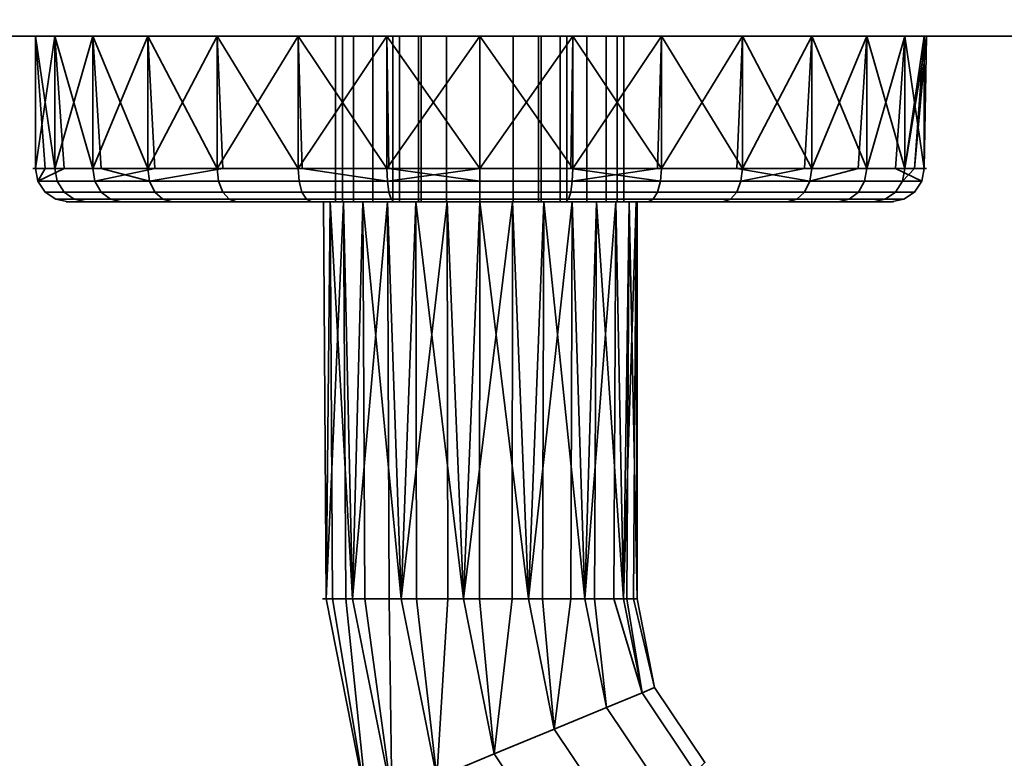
# Model space of a CAD drawing. Header units: millimetres. Extents: x -527 to 5177, y -116 to 161.
# Tile 45 of 256: x -294 to -234, y -93 to -48. Entities that reach past the tile are written whole.
import ezdxf

# ---------------------------------------------------------------- set-up
doc = ezdxf.new("R2010")
doc.units = ezdxf.units.MM
doc.layers.add('151', color=7, linetype='Continuous', true_color=0xffffff)

# ---------------------------------------------------------------- blocks, each defined once
blk = doc.blocks.new('UG_SURFACE_015')
at = {"layer": '151', "color": 35, "linetype": 'Continuous', "lineweight": 35}
for points in [[(334, -48.9, 2030), (334, -30.3, 2030), (-334, -30.3, 2030), (-334, -48.9, 2030)], [(-334, -46.9), (334, -46.9), (334, -48.9, 2), (-334, -48.9, 2)], [(-334, -48.9, 2030), (-291.679, -48.9, 1032.344), (-292.852, -48.9, 1101.178)], [(-292.852, -48.9, 1101.178), (-291.679, -48.9, 1112.343), (-334, -48.9, 2030)], [(-291.679, -48.9, 1112.343), (-286.065, -48.9, 1122.066), (-334, -48.9, 2030)], [(-334, -48.9, 2), (-289.383, -48.9, 1010.5), (-292.852, -48.9, 1021.178)], [(-334, -48.9, 2030), (-276.982, -48.9, 1128.666), (-266, -48.9, 1131)], [(-286.065, -48.9, 1122.066), (-276.982, -48.9, 1128.666), (-334, -48.9, 2030)], [(-292.852, -48.9, 1021.178), (-334, -48.9, 2030), (-334, -48.9, 2)], [(-292.852, -48.9, 1021.178), (-291.679, -48.9, 1032.344), (-334, -48.9, 2030)], [(-266, -48.9, 1131), (-255.018, -48.9, 1128.666), (334, -48.9, 2030), (-334, -48.9, 2030)], [(-334, -48.9, 2), (-271.614, -48.9, 997.59), (-281.87, -48.9, 1002.156)], [(-281.87, -48.9, 1002.156), (-289.383, -48.9, 1010.5), (-334, -48.9, 2)], [(-250.13, -48.9, 1002.156), (-260.386, -48.9, 997.59), (-334, -48.9, 2), (334, -48.9, 2)], [(-334, -48.9, 2), (-260.386, -48.9, 997.59), (-271.614, -48.9, 997.59)], [(-292.852, -48.9, 1101.178), (-292.852, -56.9, 1101.178), (-291.679, -56.9, 1112.343), (-291.679, -48.9, 1112.343)], [(-289.383, -48.9, 1090.5), (-289.383, -56.9, 1090.5), (-292.852, -56.9, 1101.178), (-292.852, -48.9, 1101.178)], [(-292.852, -48.9, 1101.178), (-291.679, -48.9, 1032.344), (-286.065, -48.9, 1042.067)], [(-286.065, -48.9, 1042.067), (-276.982, -48.9, 1048.666), (-292.852, -48.9, 1101.178)], [(-289.383, -48.9, 1090.5), (-292.852, -48.9, 1101.178), (-276.982, -48.9, 1048.666)], [(-291.679, -56.9, 1015.657), (-292.852, -48.9, 1021.178), (-289.383, -48.9, 1010.5)], [(-292.852, -48.9, 1021.178), (-292.265, -56.9, 1021.239), (-292.852, -56.9, 1026.822)], [(-292.852, -56.9, 1026.822), (-291.679, -48.9, 1032.344), (-292.852, -48.9, 1021.178)], [(-292.852, -56.9, 1026.822), (-291.117, -56.9, 1032.161), (-291.679, -48.9, 1032.344)], [(-291.679, -56.9, 1015.657), (-292.265, -56.9, 1021.239), (-292.852, -48.9, 1021.178)], [(-291.679, -48.9, 1112.343), (-291.679, -56.9, 1112.343), (-286.065, -56.9, 1122.066), (-286.065, -48.9, 1122.066)], [(-289.383, -48.9, 1010.5), (-288.872, -56.9, 1010.795), (-291.679, -56.9, 1015.657)], [(-291.679, -48.9, 1032.344), (-291.117, -56.9, 1032.161), (-289.383, -56.9, 1037.5)], [(-289.383, -56.9, 1037.5), (-286.065, -48.9, 1042.067), (-291.679, -48.9, 1032.344)], [(-281.87, -48.9, 1082.157), (-281.87, -56.9, 1082.157), (-289.383, -56.9, 1090.5), (-289.383, -48.9, 1090.5)], [(-281.87, -48.9, 1082.157), (-289.383, -48.9, 1090.5), (-276.982, -48.9, 1048.666)], [(-289.383, -48.9, 1010.5), (-281.87, -48.9, 1002.156), (-286.065, -56.9, 1005.934)], [(-289.383, -56.9, 1037.5), (-285.626, -56.9, 1041.672), (-286.065, -48.9, 1042.067)], [(-286.065, -56.9, 1005.934), (-288.872, -56.9, 1010.795), (-289.383, -48.9, 1010.5)], [(-286.065, -48.9, 1122.066), (-286.065, -56.9, 1122.066), (-276.982, -56.9, 1128.666), (-276.982, -48.9, 1128.666)], [(-281.87, -48.9, 1002.156), (-281.523, -56.9, 1002.634), (-286.065, -56.9, 1005.934)], [(-286.065, -48.9, 1042.067), (-285.626, -56.9, 1041.672), (-281.87, -56.9, 1045.843)], [(-281.87, -56.9, 1045.843), (-276.982, -48.9, 1048.666), (-286.065, -48.9, 1042.067)], [(-271.614, -48.9, 1077.59), (-271.614, -56.9, 1077.59), (-281.87, -56.9, 1082.157), (-281.87, -48.9, 1082.157)], [(-276.982, -48.9, 1048.666), (-271.614, -48.9, 1077.59), (-281.87, -48.9, 1082.157)], [(-276.982, -56.9, 999.334), (-281.87, -48.9, 1002.156), (-271.614, -48.9, 997.59)], [(-281.87, -56.9, 1045.843), (-276.742, -56.9, 1048.127), (-276.982, -48.9, 1048.666)], [(-276.982, -56.9, 999.334), (-281.523, -56.9, 1002.634), (-281.87, -48.9, 1002.156)], [(-276.982, -48.9, 1128.666), (-276.982, -56.9, 1128.666), (-266, -56.9, 1131), (-266, -48.9, 1131)], [(-271.614, -48.9, 1077.59), (-276.982, -48.9, 1048.666), (-266, -48.9, 1051)], [(-271.614, -48.9, 997.59), (-271.491, -56.9, 998.167), (-276.982, -56.9, 999.334)], [(-276.982, -48.9, 1048.666), (-276.742, -56.9, 1048.127), (-271.614, -56.9, 1050.41)], [(-271.614, -56.9, 1050.41), (-266, -48.9, 1051), (-276.982, -48.9, 1048.666)], [(-274.711, -48.9, 1031.173), (-274.711, -58.9, 1031.173), (-273.632, -58.9, 1027.721), (-273.632, -48.9, 1027.721)], [(-274.301, -48.9, 1034.767), (-274.301, -58.9, 1034.767), (-274.711, -58.9, 1031.173), (-274.711, -48.9, 1031.173)], [(-274.711, -48.9, 1031.173), (-260.75, -48.9, 1025), (-258.368, -48.9, 1027.721), (-257.289, -48.9, 1031.173)], [(-274.711, -48.9, 1031.173), (-262.461, -48.9, 1040.002), (-266, -48.9, 1040.75), (-269.539, -48.9, 1040.002)], [(-257.289, -48.9, 1031.173), (-257.699, -48.9, 1034.767), (-274.711, -48.9, 1031.173)], [(-257.699, -48.9, 1034.767), (-259.527, -48.9, 1037.888), (-262.461, -48.9, 1040.002), (-274.711, -48.9, 1031.173)], [(-260.75, -48.9, 1025), (-274.711, -48.9, 1031.173), (-273.632, -48.9, 1027.721), (-271.25, -48.9, 1025)], [(-269.539, -48.9, 1040.002), (-272.473, -48.9, 1037.888), (-274.301, -48.9, 1034.767), (-274.711, -48.9, 1031.173)], [(-272.473, -48.9, 1037.888), (-272.473, -58.9, 1037.888), (-274.301, -58.9, 1034.767), (-274.301, -48.9, 1034.767)], [(-273.632, -48.9, 1027.721), (-273.632, -58.9, 1027.721), (-271.25, -58.9, 1025), (-271.25, -48.9, 1025)], [(-269.539, -48.9, 1040.002), (-269.539, -58.9, 1040.002), (-272.473, -58.9, 1037.888), (-272.473, -48.9, 1037.888)], [(-260.386, -48.9, 1077.59), (-260.386, -56.9, 1077.59), (-271.614, -56.9, 1077.59), (-271.614, -48.9, 1077.59)], [(-266, -48.9, 1051), (-255.018, -48.9, 1048.666), (-260.386, -48.9, 1077.59), (-271.614, -48.9, 1077.59)], [(-271.614, -48.9, 997.59), (-260.386, -48.9, 997.59), (-266, -56.9, 997)], [(-271.614, -56.9, 1050.41), (-266, -56.9, 1050.41), (-266, -48.9, 1051)], [(-266, -56.9, 997), (-271.491, -56.9, 998.167), (-271.614, -48.9, 997.59)], [(-271.25, -48.9, 1025), (-271.25, -58.9, 1025), (-271.25, -58.9, 1012.5), (-271.25, -48.9, 1012.5)], [(-271.25, -48.9, 1012.5), (-271.25, -58.9, 1012.5), (-270.85, -58.9, 1010.491), (-270.85, -48.9, 1010.491)], [(-271.25, -48.9, 1012.5), (-263.991, -48.9, 1007.65), (-262.288, -48.9, 1008.788), (-261.15, -48.9, 1010.491)], [(-271.25, -48.9, 1012.5), (-266, -48.9, 1007.25), (-263.991, -48.9, 1007.65)], [(-266, -48.9, 1007.25), (-271.25, -48.9, 1012.5), (-270.85, -48.9, 1010.491), (-269.712, -48.9, 1008.788)], [(-260.75, -48.9, 1012.5), (-260.75, -48.9, 1025), (-271.25, -48.9, 1025), (-271.25, -48.9, 1012.5)], [(-261.15, -48.9, 1010.491), (-260.75, -48.9, 1012.5), (-271.25, -48.9, 1012.5)], [(-270.85, -48.9, 1010.491), (-270.85, -58.9, 1010.491), (-269.712, -58.9, 1008.788), (-269.712, -48.9, 1008.788)], [(-269.712, -48.9, 1008.788), (-269.712, -58.9, 1008.788), (-268.009, -58.9, 1007.65), (-268.009, -48.9, 1007.65)], [(-269.712, -48.9, 1008.788), (-268.009, -48.9, 1007.65), (-266, -48.9, 1007.25)], [(-266, -48.9, 1040.75), (-266, -58.9, 1040.75), (-269.539, -58.9, 1040.002), (-269.539, -48.9, 1040.002)], [(-268.009, -48.9, 1007.65), (-268.009, -58.9, 1007.65), (-266, -58.9, 1007.25), (-266, -48.9, 1007.25)], [(-266, -48.9, 1131), (-266, -56.9, 1131), (-255.018, -56.9, 1128.666), (-255.018, -48.9, 1128.666)], [(-255.018, -48.9, 1048.666), (-266, -48.9, 1051), (-260.386, -56.9, 1050.41)], [(-266, -48.9, 1051), (-266, -56.9, 1050.41), (-260.386, -56.9, 1050.41)], [(-260.386, -48.9, 997.59), (-260.509, -56.9, 998.167), (-266, -56.9, 997)], [(-262.461, -48.9, 1040.002), (-262.461, -58.9, 1040.002), (-266, -58.9, 1040.75), (-266, -48.9, 1040.75)], [(-266, -48.9, 1007.25), (-266, -58.9, 1007.25), (-263.991, -58.9, 1007.65), (-263.991, -48.9, 1007.65)], [(-263.991, -48.9, 1007.65), (-263.991, -58.9, 1007.65), (-262.288, -58.9, 1008.788), (-262.288, -48.9, 1008.788)], [(-259.527, -48.9, 1037.888), (-259.527, -58.9, 1037.888), (-262.461, -58.9, 1040.002), (-262.461, -48.9, 1040.002)], [(-262.288, -48.9, 1008.788), (-262.288, -58.9, 1008.788), (-261.15, -58.9, 1010.491), (-261.15, -48.9, 1010.491)], [(-261.15, -48.9, 1010.491), (-261.15, -58.9, 1010.491), (-260.75, -58.9, 1012.5), (-260.75, -48.9, 1012.5)], [(-260.75, -48.9, 1025), (-260.75, -58.9, 1025), (-258.368, -58.9, 1027.721), (-258.368, -48.9, 1027.721)], [(-260.75, -48.9, 1012.5), (-260.75, -58.9, 1012.5), (-260.75, -58.9, 1025), (-260.75, -48.9, 1025)], [(-255.018, -56.9, 999.334), (-260.509, -56.9, 998.167), (-260.386, -48.9, 997.59)], [(-250.13, -48.9, 1082.157), (-250.13, -56.9, 1082.157), (-260.386, -56.9, 1077.59), (-260.386, -48.9, 1077.59)], [(-250.13, -48.9, 1082.157), (-260.386, -48.9, 1077.59), (-255.018, -48.9, 1048.666), (-245.935, -48.9, 1042.067)], [(-260.386, -48.9, 997.59), (-250.13, -48.9, 1002.156), (-255.018, -56.9, 999.334)], [(-260.386, -56.9, 1050.41), (-255.258, -56.9, 1048.127), (-255.018, -48.9, 1048.666)], [(-257.699, -48.9, 1034.767), (-257.699, -58.9, 1034.767), (-259.527, -58.9, 1037.888), (-259.527, -48.9, 1037.888)], [(-258.368, -48.9, 1027.721), (-258.368, -58.9, 1027.721), (-257.289, -58.9, 1031.173), (-257.289, -48.9, 1031.173)], [(-257.289, -48.9, 1031.173), (-257.289, -58.9, 1031.173), (-257.699, -58.9, 1034.767), (-257.699, -48.9, 1034.767)], [(-255.018, -48.9, 1048.666), (-255.258, -56.9, 1048.127), (-250.13, -56.9, 1045.843)], [(-255.018, -48.9, 1128.666), (-255.018, -56.9, 1128.666), (-245.935, -56.9, 1122.066), (-245.935, -48.9, 1122.066)], [(-255.018, -48.9, 1128.666), (-245.935, -48.9, 1122.066), (334, -48.9, 2030)], [(-250.13, -56.9, 1045.843), (-245.935, -48.9, 1042.067), (-255.018, -48.9, 1048.666)], [(-250.13, -48.9, 1002.156), (-250.477, -56.9, 1002.634), (-255.018, -56.9, 999.334)], [(-245.935, -56.9, 1005.934), (-250.477, -56.9, 1002.634), (-250.13, -48.9, 1002.156)], [(-242.617, -48.9, 1090.5), (-242.617, -56.9, 1090.5), (-250.13, -56.9, 1082.157), (-250.13, -48.9, 1082.157)], [(334, -48.9, 2), (-242.617, -48.9, 1010.5), (-250.13, -48.9, 1002.156)], [(-245.935, -48.9, 1042.067), (-242.617, -48.9, 1090.5), (-250.13, -48.9, 1082.157)], [(-245.935, -56.9, 1005.934), (-250.13, -48.9, 1002.156), (-242.617, -48.9, 1010.5)], [(-250.13, -56.9, 1045.843), (-246.374, -56.9, 1041.672), (-245.935, -48.9, 1042.067)], [(-245.935, -48.9, 1042.067), (-246.374, -56.9, 1041.672), (-242.617, -56.9, 1037.5)], [(-245.935, -48.9, 1122.066), (-245.935, -56.9, 1122.066), (-240.321, -56.9, 1112.343), (-240.321, -48.9, 1112.343)], [(334, -48.9, 2030), (-245.935, -48.9, 1042.067), (-240.321, -48.9, 1032.344)], [(334, -48.9, 2030), (-245.935, -48.9, 1122.066), (-240.321, -48.9, 1112.343)], [(-239.148, -48.9, 1101.178), (-242.617, -48.9, 1090.5), (-245.935, -48.9, 1042.067), (334, -48.9, 2030)], [(-240.321, -48.9, 1032.344), (-245.935, -48.9, 1042.067), (-242.617, -56.9, 1037.5)], [(-242.617, -48.9, 1010.5), (-243.128, -56.9, 1010.795), (-245.935, -56.9, 1005.934)], [(-240.321, -56.9, 1015.657), (-243.128, -56.9, 1010.795), (-242.617, -48.9, 1010.5)], [(-239.148, -48.9, 1101.178), (-239.148, -56.9, 1101.178), (-242.617, -56.9, 1090.5), (-242.617, -48.9, 1090.5)], [(-239.148, -48.9, 1021.178), (-242.617, -48.9, 1010.5), (334, -48.9, 2)], [(-242.617, -48.9, 1010.5), (-239.148, -48.9, 1021.178), (-240.321, -56.9, 1015.657)], [(-242.617, -56.9, 1037.5), (-240.883, -56.9, 1032.161), (-240.321, -48.9, 1032.344)], [(-240.321, -48.9, 1032.344), (-240.883, -56.9, 1032.161), (-239.148, -56.9, 1026.822)], [(-240.321, -56.9, 1112.343), (-239.148, -56.9, 1101.178), (-239, -48.9, 1104)], [(-239, -48.9, 1104), (-240.321, -48.9, 1112.343), (-240.321, -56.9, 1112.343)], [(334, -48.9, 2), (334, -48.9, 2030), (-240.321, -48.9, 1032.344), (-239, -48.9, 1024)], [(334, -48.9, 2030), (-240.321, -48.9, 1112.343), (-239, -48.9, 1104)], [(-239.148, -56.9, 1026.822), (-239, -48.9, 1024), (-240.321, -48.9, 1032.344)], [(-239.148, -48.9, 1021.178), (-239.735, -56.9, 1021.239), (-240.321, -56.9, 1015.657)], [(-239.735, -56.9, 1021.239), (-239.148, -48.9, 1021.178), (-239, -48.9, 1024)], [(-239, -48.9, 1024), (-239.148, -56.9, 1026.822), (-239.735, -56.9, 1021.239)], [(-239.148, -56.9, 1101.178), (-239.148, -48.9, 1101.178), (-239, -48.9, 1104)], [(-239, -48.9, 1024), (-239.148, -48.9, 1021.178), (334, -48.9, 2)], [(-239, -48.9, 1104), (-239.148, -48.9, 1101.178), (334, -48.9, 2030)], [(-291.679, -56.9, 1112.343), (-292.852, -56.9, 1101.178), (-292.701, -57.665, 1101.194), (-291.534, -57.665, 1112.296)], [(-292.852, -56.9, 1101.178), (-289.383, -56.9, 1090.5), (-289.251, -57.665, 1090.576), (-292.701, -57.665, 1101.194)], [(-292.701, -57.665, 1026.806), (-292.852, -56.9, 1026.822), (-292.265, -56.9, 1021.239)], [(-291.117, -56.9, 1032.161), (-292.852, -56.9, 1026.822), (-292.701, -57.665, 1026.806)], [(-292.701, -57.665, 1026.806), (-289.251, -57.665, 1037.424), (-289.383, -56.9, 1037.5), (-291.117, -56.9, 1032.161)], [(-292.265, -56.9, 1021.239), (-291.679, -56.9, 1015.657), (-291.534, -57.665, 1015.704), (-292.701, -57.665, 1026.806)], [(-286.065, -56.9, 1122.066), (-291.679, -56.9, 1112.343), (-291.534, -57.665, 1112.296), (-285.952, -57.665, 1121.965)], [(-285.952, -57.665, 1006.035), (-291.534, -57.665, 1015.704), (-291.679, -56.9, 1015.657), (-288.872, -56.9, 1010.795)], [(-289.383, -56.9, 1090.5), (-281.87, -56.9, 1082.157), (-281.781, -57.665, 1082.28), (-289.251, -57.665, 1090.576)], [(-285.626, -56.9, 1041.672), (-289.383, -56.9, 1037.5), (-289.251, -57.665, 1037.424)], [(-289.251, -57.665, 1037.424), (-281.781, -57.665, 1045.72), (-281.87, -56.9, 1045.843), (-285.626, -56.9, 1041.672)], [(-288.872, -56.9, 1010.795), (-286.065, -56.9, 1005.934), (-285.952, -57.665, 1006.035)], [(-276.982, -56.9, 1128.666), (-286.065, -56.9, 1122.066), (-285.952, -57.665, 1121.965), (-276.92, -57.665, 1128.527)], [(-285.952, -57.665, 1006.035), (-286.065, -56.9, 1005.934), (-281.523, -56.9, 1002.634)], [(-281.523, -56.9, 1002.634), (-276.982, -56.9, 999.334), (-276.92, -57.665, 999.473), (-285.952, -57.665, 1006.035)], [(-281.87, -56.9, 1082.157), (-271.614, -56.9, 1077.59), (-271.582, -57.665, 1077.739), (-281.781, -57.665, 1082.28)], [(-276.742, -56.9, 1048.127), (-281.87, -56.9, 1045.843), (-281.781, -57.665, 1045.72), (-271.582, -57.665, 1050.261)], [(-266, -56.9, 1131), (-276.982, -56.9, 1128.666), (-276.92, -57.665, 1128.527), (-266, -57.665, 1130.848)], [(-266, -57.665, 997.152), (-276.92, -57.665, 999.473), (-276.982, -56.9, 999.334), (-271.491, -56.9, 998.167)], [(-271.582, -57.665, 1050.261), (-271.614, -56.9, 1050.41), (-276.742, -56.9, 1048.127)], [(-271.614, -56.9, 1077.59), (-260.386, -56.9, 1077.59), (-260.418, -57.665, 1077.739), (-271.582, -57.665, 1077.739)], [(-266, -56.9, 1050.41), (-271.614, -56.9, 1050.41), (-271.582, -57.665, 1050.261)], [(-271.582, -57.665, 1050.261), (-260.418, -57.665, 1050.261), (-260.386, -56.9, 1050.41), (-266, -56.9, 1050.41)], [(-271.491, -56.9, 998.167), (-266, -56.9, 997), (-266, -57.665, 997.152)], [(-255.018, -56.9, 1128.666), (-266, -56.9, 1131), (-266, -57.665, 1130.848), (-255.08, -57.665, 1128.527)], [(-255.08, -57.665, 999.473), (-266, -57.665, 997.152), (-266, -56.9, 997), (-260.509, -56.9, 998.167)], [(-260.509, -56.9, 998.167), (-255.018, -56.9, 999.334), (-255.08, -57.665, 999.473)], [(-260.386, -56.9, 1077.59), (-250.13, -56.9, 1082.157), (-250.219, -57.665, 1082.28), (-260.418, -57.665, 1077.739)], [(-260.418, -57.665, 1050.261), (-250.219, -57.665, 1045.72), (-250.13, -56.9, 1045.843), (-255.258, -56.9, 1048.127)], [(-255.258, -56.9, 1048.127), (-260.386, -56.9, 1050.41), (-260.418, -57.665, 1050.261)], [(-245.935, -56.9, 1122.066), (-255.018, -56.9, 1128.666), (-255.08, -57.665, 1128.527), (-246.048, -57.665, 1121.965)], [(-246.048, -57.665, 1006.035), (-255.08, -57.665, 999.473), (-255.018, -56.9, 999.334), (-250.477, -56.9, 1002.634)], [(-250.477, -56.9, 1002.634), (-245.935, -56.9, 1005.934), (-246.048, -57.665, 1006.035)], [(-250.13, -56.9, 1082.157), (-242.617, -56.9, 1090.5), (-242.749, -57.665, 1090.576), (-250.219, -57.665, 1082.28)], [(-250.219, -57.665, 1045.72), (-242.749, -57.665, 1037.424), (-242.617, -56.9, 1037.5), (-246.374, -56.9, 1041.672)], [(-246.374, -56.9, 1041.672), (-250.13, -56.9, 1045.843), (-250.219, -57.665, 1045.72)], [(-240.321, -56.9, 1112.343), (-245.935, -56.9, 1122.066), (-246.048, -57.665, 1121.965), (-240.466, -57.665, 1112.296)], [(-246.048, -57.665, 1006.035), (-245.935, -56.9, 1005.934), (-243.128, -56.9, 1010.795)], [(-243.128, -56.9, 1010.795), (-240.321, -56.9, 1015.657), (-240.466, -57.665, 1015.704), (-246.048, -57.665, 1006.035)], [(-242.617, -56.9, 1090.5), (-239.148, -56.9, 1101.178), (-239.299, -57.665, 1101.194), (-242.749, -57.665, 1090.576)], [(-240.883, -56.9, 1032.161), (-242.617, -56.9, 1037.5), (-242.749, -57.665, 1037.424), (-239.299, -57.665, 1026.806)], [(-239.299, -57.665, 1026.806), (-239.148, -56.9, 1026.822), (-240.883, -56.9, 1032.161)], [(-239.148, -56.9, 1101.178), (-240.321, -56.9, 1112.343), (-240.466, -57.665, 1112.296), (-239.299, -57.665, 1101.194)], [(-240.466, -57.665, 1015.704), (-240.321, -56.9, 1015.657), (-239.735, -56.9, 1021.239)], [(-239.735, -56.9, 1021.239), (-239.148, -56.9, 1026.822), (-239.299, -57.665, 1026.806), (-240.466, -57.665, 1015.704)], [(-291.534, -57.665, 1112.296), (-292.701, -57.665, 1101.194), (-292.27, -58.314, 1101.239), (-291.121, -58.314, 1112.162)], [(-292.701, -57.665, 1101.194), (-289.251, -57.665, 1090.576), (-288.875, -58.314, 1090.793), (-292.27, -58.314, 1101.239)], [(-291.121, -58.314, 1015.838), (-292.27, -58.314, 1026.761), (-292.701, -57.665, 1026.806), (-291.534, -57.665, 1015.704)], [(-292.27, -58.314, 1026.761), (-288.875, -58.314, 1037.207), (-289.251, -57.665, 1037.424), (-292.701, -57.665, 1026.806)], [(-285.952, -57.665, 1121.965), (-291.534, -57.665, 1112.296), (-291.121, -58.314, 1112.162), (-285.63, -58.314, 1121.675)], [(-285.63, -58.314, 1006.325), (-291.121, -58.314, 1015.838), (-291.534, -57.665, 1015.704), (-285.952, -57.665, 1006.035)], [(-289.251, -57.665, 1090.576), (-281.781, -57.665, 1082.28), (-281.526, -58.314, 1082.63), (-288.875, -58.314, 1090.793)], [(-288.875, -58.314, 1037.207), (-281.526, -58.314, 1045.37), (-281.781, -57.665, 1045.72), (-289.251, -57.665, 1037.424)], [(-276.92, -57.665, 1128.527), (-285.952, -57.665, 1121.965), (-285.63, -58.314, 1121.675), (-276.744, -58.314, 1128.131)], [(-276.744, -58.314, 999.869), (-285.63, -58.314, 1006.325), (-285.952, -57.665, 1006.035), (-276.92, -57.665, 999.473)], [(-281.781, -57.665, 1082.28), (-271.582, -57.665, 1077.739), (-271.492, -58.314, 1078.163), (-281.526, -58.314, 1082.63)], [(-281.526, -58.314, 1045.37), (-271.492, -58.314, 1049.837), (-271.582, -57.665, 1050.261), (-281.781, -57.665, 1045.72)], [(-266, -57.665, 1130.848), (-276.92, -57.665, 1128.527), (-276.744, -58.314, 1128.131), (-266, -58.314, 1130.414)], [(-266, -58.314, 997.586), (-276.744, -58.314, 999.869), (-276.92, -57.665, 999.473), (-266, -57.665, 997.152)], [(-271.582, -57.665, 1077.739), (-260.418, -57.665, 1077.739), (-260.508, -58.314, 1078.163), (-271.492, -58.314, 1078.163)], [(-271.492, -58.314, 1049.837), (-260.508, -58.314, 1049.837), (-260.418, -57.665, 1050.261), (-271.582, -57.665, 1050.261)], [(-255.08, -57.665, 1128.527), (-266, -57.665, 1130.848), (-266, -58.314, 1130.414), (-255.256, -58.314, 1128.131)], [(-255.256, -58.314, 999.869), (-266, -58.314, 997.586), (-266, -57.665, 997.152), (-255.08, -57.665, 999.473)], [(-260.418, -57.665, 1077.739), (-250.219, -57.665, 1082.28), (-250.474, -58.314, 1082.63), (-260.508, -58.314, 1078.163)], [(-260.508, -58.314, 1049.837), (-250.474, -58.314, 1045.37), (-250.219, -57.665, 1045.72), (-260.418, -57.665, 1050.261)], [(-246.048, -57.665, 1121.965), (-255.08, -57.665, 1128.527), (-255.256, -58.314, 1128.131), (-246.37, -58.314, 1121.675)], [(-246.37, -58.314, 1006.325), (-255.256, -58.314, 999.869), (-255.08, -57.665, 999.473), (-246.048, -57.665, 1006.035)], [(-250.219, -57.665, 1082.28), (-242.749, -57.665, 1090.576), (-243.125, -58.314, 1090.793), (-250.474, -58.314, 1082.63)], [(-250.474, -58.314, 1045.37), (-243.125, -58.314, 1037.207), (-242.749, -57.665, 1037.424), (-250.219, -57.665, 1045.72)], [(-240.466, -57.665, 1112.296), (-246.048, -57.665, 1121.965), (-246.37, -58.314, 1121.675), (-240.879, -58.314, 1112.162)], [(-240.879, -58.314, 1015.838), (-246.37, -58.314, 1006.325), (-246.048, -57.665, 1006.035), (-240.466, -57.665, 1015.704)], [(-242.749, -57.665, 1090.576), (-239.299, -57.665, 1101.194), (-239.73, -58.314, 1101.239), (-243.125, -58.314, 1090.793)], [(-243.125, -58.314, 1037.207), (-239.73, -58.314, 1026.761), (-239.299, -57.665, 1026.806), (-242.749, -57.665, 1037.424)], [(-239.299, -57.665, 1101.194), (-240.466, -57.665, 1112.296), (-240.879, -58.314, 1112.162), (-239.73, -58.314, 1101.239)], [(-239.73, -58.314, 1026.761), (-240.879, -58.314, 1015.838), (-240.466, -57.665, 1015.704), (-239.299, -57.665, 1026.806)], [(-291.121, -58.314, 1112.162), (-292.27, -58.314, 1101.239), (-291.624, -58.748, 1101.307), (-290.504, -58.748, 1111.962)], [(-292.27, -58.314, 1101.239), (-288.875, -58.314, 1090.793), (-288.313, -58.748, 1091.117), (-291.624, -58.748, 1101.307)], [(-290.504, -58.748, 1016.038), (-291.624, -58.748, 1026.693), (-292.27, -58.314, 1026.761), (-291.121, -58.314, 1015.838)], [(-291.624, -58.748, 1026.693), (-288.313, -58.748, 1036.883), (-288.875, -58.314, 1037.207), (-292.27, -58.314, 1026.761)], [(-290.504, -58.748, 1111.962), (-291.624, -58.748, 1101.307), (-290.863, -58.9, 1101.387), (-289.776, -58.9, 1111.725)], [(-291.624, -58.748, 1101.307), (-288.313, -58.748, 1091.117), (-287.651, -58.9, 1091.5), (-290.863, -58.9, 1101.387)], [(-289.776, -58.9, 1016.275), (-290.863, -58.9, 1026.613), (-291.624, -58.748, 1026.693), (-290.504, -58.748, 1016.038)], [(-290.863, -58.9, 1026.613), (-287.651, -58.9, 1036.5), (-288.313, -58.748, 1036.883), (-291.624, -58.748, 1026.693)], [(-285.63, -58.314, 1121.675), (-291.121, -58.314, 1112.162), (-290.504, -58.748, 1111.962), (-285.147, -58.748, 1121.24)], [(-285.147, -58.748, 1006.76), (-290.504, -58.748, 1016.038), (-291.121, -58.314, 1015.838), (-285.63, -58.314, 1006.325)], [(-285.147, -58.748, 1121.24), (-290.504, -58.748, 1111.962), (-289.776, -58.9, 1111.725), (-284.579, -58.9, 1120.728)], [(-284.579, -58.9, 1007.272), (-289.776, -58.9, 1016.275), (-290.504, -58.748, 1016.038), (-285.147, -58.748, 1006.76)], [(-288.875, -58.314, 1090.793), (-281.526, -58.314, 1082.63), (-281.144, -58.748, 1083.155), (-288.313, -58.748, 1091.117)], [(-288.313, -58.748, 1036.883), (-281.144, -58.748, 1044.845), (-281.526, -58.314, 1045.37), (-288.875, -58.314, 1037.207)], [(-288.313, -58.748, 1091.117), (-281.144, -58.748, 1083.155), (-280.695, -58.9, 1083.775), (-287.651, -58.9, 1091.5)], [(-287.651, -58.9, 1036.5), (-280.695, -58.9, 1044.225), (-281.144, -58.748, 1044.845), (-288.313, -58.748, 1036.883)], [(-276.744, -58.314, 1128.131), (-285.63, -58.314, 1121.675), (-285.147, -58.748, 1121.24), (-276.48, -58.748, 1127.538)], [(-276.48, -58.748, 1000.462), (-285.147, -58.748, 1006.76), (-285.63, -58.314, 1006.325), (-276.744, -58.314, 999.869)], [(-276.48, -58.748, 1127.538), (-285.147, -58.748, 1121.24), (-284.579, -58.9, 1120.728), (-276.168, -58.9, 1126.839)], [(-276.168, -58.9, 1001.161), (-284.579, -58.9, 1007.272), (-285.147, -58.748, 1006.76), (-276.48, -58.748, 1000.462)], [(-281.526, -58.314, 1082.63), (-271.492, -58.314, 1078.163), (-271.357, -58.748, 1078.798), (-281.144, -58.748, 1083.155)], [(-281.144, -58.748, 1044.845), (-271.357, -58.748, 1049.202), (-271.492, -58.314, 1049.837), (-281.526, -58.314, 1045.37)], [(-281.144, -58.748, 1083.155), (-271.357, -58.748, 1078.798), (-271.198, -58.9, 1079.546), (-280.695, -58.9, 1083.775)], [(-280.695, -58.9, 1044.225), (-271.198, -58.9, 1048.454), (-271.357, -58.748, 1049.202), (-281.144, -58.748, 1044.845)], [(-266, -58.314, 1130.414), (-276.744, -58.314, 1128.131), (-276.48, -58.748, 1127.538), (-266, -58.748, 1129.765)], [(-266, -58.748, 998.235), (-276.48, -58.748, 1000.462), (-276.744, -58.314, 999.869), (-266, -58.314, 997.586)], [(-266, -58.748, 1129.765), (-276.48, -58.748, 1127.538), (-276.168, -58.9, 1126.839), (-266, -58.9, 1129)], [(-266, -58.9, 999), (-276.168, -58.9, 1001.161), (-276.48, -58.748, 1000.462), (-266, -58.748, 998.235)], [(-271.492, -58.314, 1078.163), (-260.508, -58.314, 1078.163), (-260.643, -58.748, 1078.798), (-271.357, -58.748, 1078.798)], [(-271.357, -58.748, 1049.202), (-260.643, -58.748, 1049.202), (-260.508, -58.314, 1049.837), (-271.492, -58.314, 1049.837)], [(-271.357, -58.748, 1078.798), (-260.643, -58.748, 1078.798), (-260.802, -58.9, 1079.546), (-271.198, -58.9, 1079.546)], [(-271.198, -58.9, 1048.454), (-260.802, -58.9, 1048.454), (-260.643, -58.748, 1049.202), (-271.357, -58.748, 1049.202)], [(-255.256, -58.314, 1128.131), (-266, -58.314, 1130.414), (-266, -58.748, 1129.765), (-255.52, -58.748, 1127.538)], [(-255.52, -58.748, 1000.462), (-266, -58.748, 998.235), (-266, -58.314, 997.586), (-255.256, -58.314, 999.869)], [(-255.52, -58.748, 1127.538), (-266, -58.748, 1129.765), (-266, -58.9, 1129), (-255.832, -58.9, 1126.839)], [(-255.832, -58.9, 1001.161), (-266, -58.9, 999), (-266, -58.748, 998.235), (-255.52, -58.748, 1000.462)], [(-260.643, -58.748, 1078.798), (-250.856, -58.748, 1083.155), (-251.305, -58.9, 1083.775), (-260.802, -58.9, 1079.546)], [(-260.802, -58.9, 1048.454), (-251.305, -58.9, 1044.225), (-250.856, -58.748, 1044.845), (-260.643, -58.748, 1049.202)], [(-260.508, -58.314, 1078.163), (-250.474, -58.314, 1082.63), (-250.856, -58.748, 1083.155), (-260.643, -58.748, 1078.798)], [(-260.643, -58.748, 1049.202), (-250.856, -58.748, 1044.845), (-250.474, -58.314, 1045.37), (-260.508, -58.314, 1049.837)], [(-246.853, -58.748, 1121.24), (-255.52, -58.748, 1127.538), (-255.832, -58.9, 1126.839), (-247.421, -58.9, 1120.728)], [(-247.421, -58.9, 1007.272), (-255.832, -58.9, 1001.161), (-255.52, -58.748, 1000.462), (-246.853, -58.748, 1006.76)], [(-246.37, -58.314, 1121.675), (-255.256, -58.314, 1128.131), (-255.52, -58.748, 1127.538), (-246.853, -58.748, 1121.24)], [(-246.853, -58.748, 1006.76), (-255.52, -58.748, 1000.462), (-255.256, -58.314, 999.869), (-246.37, -58.314, 1006.325)], [(-250.856, -58.748, 1083.155), (-243.687, -58.748, 1091.117), (-244.349, -58.9, 1091.5), (-251.305, -58.9, 1083.775)], [(-251.305, -58.9, 1044.225), (-244.349, -58.9, 1036.5), (-243.687, -58.748, 1036.883), (-250.856, -58.748, 1044.845)], [(-250.474, -58.314, 1082.63), (-243.125, -58.314, 1090.793), (-243.687, -58.748, 1091.117), (-250.856, -58.748, 1083.155)], [(-250.856, -58.748, 1044.845), (-243.687, -58.748, 1036.883), (-243.125, -58.314, 1037.207), (-250.474, -58.314, 1045.37)], [(-241.496, -58.748, 1111.962), (-246.853, -58.748, 1121.24), (-247.421, -58.9, 1120.728), (-242.224, -58.9, 1111.725)], [(-242.224, -58.9, 1016.275), (-247.421, -58.9, 1007.272), (-246.853, -58.748, 1006.76), (-241.496, -58.748, 1016.038)], [(-240.879, -58.314, 1112.162), (-246.37, -58.314, 1121.675), (-246.853, -58.748, 1121.24), (-241.496, -58.748, 1111.962)], [(-241.496, -58.748, 1016.038), (-246.853, -58.748, 1006.76), (-246.37, -58.314, 1006.325), (-240.879, -58.314, 1015.838)], [(-243.687, -58.748, 1091.117), (-240.376, -58.748, 1101.307), (-241.137, -58.9, 1101.387), (-244.349, -58.9, 1091.5)], [(-244.349, -58.9, 1036.5), (-241.137, -58.9, 1026.613), (-240.376, -58.748, 1026.693), (-243.687, -58.748, 1036.883)], [(-243.125, -58.314, 1090.793), (-239.73, -58.314, 1101.239), (-240.376, -58.748, 1101.307), (-243.687, -58.748, 1091.117)], [(-243.687, -58.748, 1036.883), (-240.376, -58.748, 1026.693), (-239.73, -58.314, 1026.761), (-243.125, -58.314, 1037.207)], [(-240.376, -58.748, 1101.307), (-241.496, -58.748, 1111.962), (-242.224, -58.9, 1111.725), (-241.137, -58.9, 1101.387)], [(-241.137, -58.9, 1026.613), (-242.224, -58.9, 1016.275), (-241.496, -58.748, 1016.038), (-240.376, -58.748, 1026.693)], [(-239.73, -58.314, 1101.239), (-240.879, -58.314, 1112.162), (-241.496, -58.748, 1111.962), (-240.376, -58.748, 1101.307)], [(-240.376, -58.748, 1026.693), (-241.496, -58.748, 1016.038), (-240.879, -58.314, 1015.838), (-239.73, -58.314, 1026.761)], [(-289.776, -58.9, 1111.725), (-290.863, -58.9, 1101.387), (-275.448, -58.9, 1103.007), (-275.035, -58.9, 1106.936)], [(-274.227, -58.9, 1099.25), (-275.448, -58.9, 1103.007), (-290.863, -58.9, 1101.387), (-287.651, -58.9, 1091.5)], [(-287.651, -58.9, 1036.5), (-290.863, -58.9, 1026.613), (-274.711, -58.9, 1031.173), (-274.301, -58.9, 1034.767)], [(-290.863, -58.9, 1026.613), (-289.776, -58.9, 1016.275), (-273.632, -58.9, 1027.721), (-274.711, -58.9, 1031.173)], [(-284.579, -58.9, 1120.728), (-289.776, -58.9, 1111.725), (-275.035, -58.9, 1106.936), (-273.06, -58.9, 1110.357)], [(-289.776, -58.9, 1016.275), (-284.579, -58.9, 1007.272), (-271.25, -58.9, 1012.5), (-271.25, -58.9, 1025)], [(-271.25, -58.9, 1025), (-273.632, -58.9, 1027.721), (-289.776, -58.9, 1016.275)], [(-271.584, -58.9, 1096.314), (-274.227, -58.9, 1099.25), (-287.651, -58.9, 1091.5), (-280.695, -58.9, 1083.775)], [(-274.301, -58.9, 1034.767), (-272.473, -58.9, 1037.888), (-280.695, -58.9, 1044.225), (-287.651, -58.9, 1036.5)], [(-273.06, -58.9, 1110.357), (-269.864, -58.9, 1112.679), (-276.168, -58.9, 1126.839), (-284.579, -58.9, 1120.728)], [(-284.579, -58.9, 1007.272), (-270.85, -58.9, 1010.491), (-271.25, -58.9, 1012.5)], [(-269.712, -58.9, 1008.788), (-270.85, -58.9, 1010.491), (-284.579, -58.9, 1007.272), (-276.168, -58.9, 1001.161)], [(-280.695, -58.9, 1083.775), (-271.198, -58.9, 1079.546), (-267.975, -58.9, 1094.708), (-271.584, -58.9, 1096.314)], [(-271.198, -58.9, 1048.454), (-280.695, -58.9, 1044.225), (-272.473, -58.9, 1037.888), (-269.539, -58.9, 1040.002)], [(-266, -58.9, 1129), (-276.168, -58.9, 1126.839), (-269.864, -58.9, 1112.679), (-266, -58.9, 1113.5)], [(-276.168, -58.9, 1001.161), (-268.009, -58.9, 1007.65), (-269.712, -58.9, 1008.788)], [(-276.168, -58.9, 1001.161), (-266, -58.9, 999), (-266, -58.9, 1007.25), (-268.009, -58.9, 1007.65)], [(-275.292, -82.9, 1102.025), (-275.448, -58.9, 1103.007), (-274.227, -58.9, 1099.25)], [(-275.448, -58.9, 1103.007), (-275.292, -82.9, 1103.007), (-275.292, -82.9, 1105.975)], [(-275.292, -82.9, 1105.975), (-275.035, -58.9, 1106.936), (-275.448, -58.9, 1103.007)], [(-275.292, -82.9, 1102.025), (-275.292, -82.9, 1103.007), (-275.448, -58.9, 1103.007)], [(-274.227, -58.9, 1099.25), (-274.085, -82.9, 1099.313), (-275.292, -82.9, 1102.025)], [(-275.292, -82.9, 1105.975), (-274.893, -82.9, 1106.872), (-275.035, -58.9, 1106.936)], [(-275.035, -58.9, 1106.936), (-274.893, -82.9, 1106.872), (-273.686, -82.9, 1109.584)], [(-273.686, -82.9, 1109.584), (-273.06, -58.9, 1110.357), (-275.035, -58.9, 1106.936)], [(-273.686, -82.9, 1098.416), (-274.227, -58.9, 1099.25), (-271.584, -58.9, 1096.314)], [(-273.686, -82.9, 1098.416), (-274.085, -82.9, 1099.313), (-274.227, -58.9, 1099.25)], [(-271.584, -58.9, 1096.314), (-271.48, -82.9, 1096.43), (-273.686, -82.9, 1098.416)], [(-273.686, -82.9, 1109.584), (-272.956, -82.9, 1110.241), (-273.06, -58.9, 1110.357)], [(-273.06, -58.9, 1110.357), (-272.956, -82.9, 1110.241), (-270.75, -82.9, 1112.227)], [(-270.75, -82.9, 1112.227), (-269.864, -58.9, 1112.679), (-273.06, -58.9, 1110.357)], [(-270.75, -82.9, 1095.773), (-271.584, -58.9, 1096.314), (-267.975, -58.9, 1094.708)], [(-270.75, -82.9, 1095.773), (-271.48, -82.9, 1096.43), (-271.584, -58.9, 1096.314)], [(-271.198, -58.9, 1079.546), (-260.802, -58.9, 1079.546), (-264.025, -58.9, 1094.708), (-267.975, -58.9, 1094.708)], [(-269.539, -58.9, 1040.002), (-266, -58.9, 1040.75), (-260.802, -58.9, 1048.454), (-271.198, -58.9, 1048.454)], [(-267.975, -58.9, 1094.708), (-267.927, -82.9, 1094.856), (-270.75, -82.9, 1095.773)], [(-270.75, -82.9, 1112.227), (-269.816, -82.9, 1112.531), (-269.864, -58.9, 1112.679)], [(-269.864, -58.9, 1112.679), (-269.816, -82.9, 1112.531), (-266.993, -82.9, 1113.448)], [(-266.993, -82.9, 1113.448), (-266, -58.9, 1113.5), (-269.864, -58.9, 1112.679)], [(-266.993, -82.9, 1094.552), (-267.975, -58.9, 1094.708), (-264.025, -58.9, 1094.708)], [(-266.993, -82.9, 1094.552), (-267.927, -82.9, 1094.856), (-267.975, -58.9, 1094.708)], [(-264.025, -58.9, 1094.708), (-264.041, -82.9, 1094.862), (-266.993, -82.9, 1094.552)], [(-266.993, -82.9, 1113.448), (-266.016, -82.9, 1113.345), (-266, -58.9, 1113.5)], [(-266, -58.9, 1113.5), (-266.016, -82.9, 1113.345), (-263.064, -82.9, 1113.035)], [(-263.064, -82.9, 1113.035), (-262.136, -58.9, 1112.679), (-266, -58.9, 1113.5)], [(-266, -58.9, 1113.5), (-262.136, -58.9, 1112.679), (-255.832, -58.9, 1126.839), (-266, -58.9, 1129)], [(-260.802, -58.9, 1048.454), (-266, -58.9, 1040.75), (-262.461, -58.9, 1040.002)], [(-263.991, -58.9, 1007.65), (-266, -58.9, 1007.25), (-266, -58.9, 999), (-255.832, -58.9, 1001.161)], [(-263.064, -82.9, 1094.965), (-264.041, -82.9, 1094.862), (-264.025, -58.9, 1094.708)], [(-263.064, -82.9, 1094.965), (-264.025, -58.9, 1094.708), (-260.416, -58.9, 1096.314)], [(-260.416, -58.9, 1096.314), (-264.025, -58.9, 1094.708), (-260.802, -58.9, 1079.546), (-251.305, -58.9, 1083.775)], [(-255.832, -58.9, 1001.161), (-262.288, -58.9, 1008.788), (-263.991, -58.9, 1007.65)], [(-260.416, -58.9, 1096.314), (-260.494, -82.9, 1096.449), (-263.064, -82.9, 1094.965)], [(-263.064, -82.9, 1113.035), (-262.214, -82.9, 1112.544), (-262.136, -58.9, 1112.679)], [(-262.461, -58.9, 1040.002), (-259.527, -58.9, 1037.888), (-251.305, -58.9, 1044.225), (-260.802, -58.9, 1048.454)], [(-255.832, -58.9, 1001.161), (-247.421, -58.9, 1007.272), (-261.15, -58.9, 1010.491), (-262.288, -58.9, 1008.788)], [(-262.136, -58.9, 1112.679), (-262.214, -82.9, 1112.544), (-259.643, -82.9, 1111.06)], [(-259.643, -82.9, 1111.06), (-258.94, -58.9, 1110.357), (-262.136, -58.9, 1112.679)], [(-247.421, -58.9, 1120.728), (-255.832, -58.9, 1126.839), (-262.136, -58.9, 1112.679), (-258.94, -58.9, 1110.357)], [(-260.75, -58.9, 1012.5), (-261.15, -58.9, 1010.491), (-247.421, -58.9, 1007.272)], [(-242.224, -58.9, 1016.275), (-258.368, -58.9, 1027.721), (-260.75, -58.9, 1025)], [(-260.75, -58.9, 1025), (-260.75, -58.9, 1012.5), (-247.421, -58.9, 1007.272), (-242.224, -58.9, 1016.275)], [(-259.643, -82.9, 1096.94), (-260.494, -82.9, 1096.449), (-260.416, -58.9, 1096.314)], [(-259.643, -82.9, 1096.94), (-260.416, -58.9, 1096.314), (-257.773, -58.9, 1099.25)], [(-251.305, -58.9, 1083.775), (-244.349, -58.9, 1091.5), (-257.773, -58.9, 1099.25), (-260.416, -58.9, 1096.314)], [(-257.773, -58.9, 1099.25), (-257.899, -82.9, 1099.341), (-259.643, -82.9, 1096.94)], [(-259.643, -82.9, 1111.06), (-259.066, -82.9, 1110.265), (-258.94, -58.9, 1110.357)], [(-244.349, -58.9, 1036.5), (-251.305, -58.9, 1044.225), (-259.527, -58.9, 1037.888), (-257.699, -58.9, 1034.767)], [(-258.94, -58.9, 1110.357), (-259.066, -82.9, 1110.265), (-257.321, -82.9, 1107.864)], [(-257.321, -82.9, 1107.864), (-256.965, -58.9, 1106.936), (-258.94, -58.9, 1110.357)], [(-242.224, -58.9, 1111.725), (-247.421, -58.9, 1120.728), (-258.94, -58.9, 1110.357), (-256.965, -58.9, 1106.936)], [(-257.289, -58.9, 1031.173), (-258.368, -58.9, 1027.721), (-242.224, -58.9, 1016.275), (-241.137, -58.9, 1026.613)], [(-257.321, -82.9, 1100.136), (-257.899, -82.9, 1099.341), (-257.773, -58.9, 1099.25)], [(-257.321, -82.9, 1100.136), (-257.773, -58.9, 1099.25), (-256.552, -58.9, 1103.007)], [(-256.552, -58.9, 1103.007), (-257.773, -58.9, 1099.25), (-244.349, -58.9, 1091.5), (-241.137, -58.9, 1101.387)], [(-257.699, -58.9, 1034.767), (-257.289, -58.9, 1031.173), (-241.137, -58.9, 1026.613), (-244.349, -58.9, 1036.5)], [(-256.552, -58.9, 1103.007), (-256.704, -82.9, 1103.039), (-257.321, -82.9, 1100.136)], [(-257.321, -82.9, 1107.864), (-257.117, -82.9, 1106.903), (-256.965, -58.9, 1106.936)], [(-256.965, -58.9, 1106.936), (-257.117, -82.9, 1106.903), (-256.5, -82.9, 1104)], [(-256.5, -82.9, 1104), (-256.5, -58.9, 1104), (-256.965, -58.9, 1106.936)], [(-241.137, -58.9, 1101.387), (-242.224, -58.9, 1111.725), (-256.965, -58.9, 1106.936), (-256.5, -58.9, 1104)], [(-256.5, -82.9, 1104), (-256.704, -82.9, 1103.039), (-256.552, -58.9, 1103.007)], [(-256.552, -58.9, 1103.007), (-256.5, -58.9, 1104), (-256.5, -82.9, 1104)], [(-256.5, -58.9, 1104), (-256.552, -58.9, 1103.007), (-241.137, -58.9, 1101.387)], [(-272.796, -95.449, 1102.025), (-275.292, -82.9, 1102.025), (-274.085, -82.9, 1099.313)], [(-272.796, -95.449, 1102.025), (-272.796, -95.449, 1105.975), (-275.292, -82.9, 1105.975), (-275.292, -82.9, 1103.007)], [(-274.893, -82.9, 1106.872), (-275.292, -82.9, 1105.975), (-272.796, -95.449, 1105.975)], [(-275.292, -82.9, 1103.007), (-275.292, -82.9, 1102.025), (-272.796, -95.449, 1102.025)], [(-272.796, -95.449, 1105.975), (-271.312, -94.834, 1109.584), (-273.686, -82.9, 1109.584), (-274.893, -82.9, 1106.872)], [(-274.085, -82.9, 1099.313), (-273.686, -82.9, 1098.416), (-271.312, -94.834, 1098.416), (-272.796, -95.449, 1102.025)], [(-271.312, -94.834, 1098.416), (-273.686, -82.9, 1098.416), (-271.48, -82.9, 1096.43)], [(-272.956, -82.9, 1110.241), (-273.686, -82.9, 1109.584), (-271.312, -94.834, 1109.584)], [(-271.312, -94.834, 1109.584), (-268.6, -93.711, 1112.227), (-270.75, -82.9, 1112.227), (-272.956, -82.9, 1110.241)], [(-271.48, -82.9, 1096.43), (-270.75, -82.9, 1095.773), (-268.6, -93.711, 1095.773), (-271.312, -94.834, 1098.416)], [(-268.6, -93.711, 1095.773), (-270.75, -82.9, 1095.773), (-267.927, -82.9, 1094.856)], [(-269.816, -82.9, 1112.531), (-270.75, -82.9, 1112.227), (-268.6, -93.711, 1112.227)], [(-268.6, -93.711, 1112.227), (-265.129, -92.273, 1113.448), (-266.993, -82.9, 1113.448), (-269.816, -82.9, 1112.531)], [(-267.927, -82.9, 1094.856), (-266.993, -82.9, 1094.552), (-265.129, -92.273, 1094.552), (-268.6, -93.711, 1095.773)], [(-265.129, -92.273, 1094.552), (-266.993, -82.9, 1094.552), (-264.041, -82.9, 1094.862)], [(-266.016, -82.9, 1113.345), (-266.993, -82.9, 1113.448), (-265.129, -92.273, 1113.448)], [(-265.129, -92.273, 1113.448), (-261.499, -90.77, 1113.035), (-263.064, -82.9, 1113.035), (-266.016, -82.9, 1113.345)], [(-264.041, -82.9, 1094.862), (-263.064, -82.9, 1094.965), (-261.499, -90.77, 1094.965), (-265.129, -92.273, 1094.552)], [(-261.499, -90.77, 1094.965), (-263.064, -82.9, 1094.965), (-260.494, -82.9, 1096.449)], [(-262.214, -82.9, 1112.544), (-263.064, -82.9, 1113.035), (-261.499, -90.77, 1113.035)], [(-261.499, -90.77, 1113.035), (-258.338, -89.46, 1111.06), (-259.643, -82.9, 1111.06), (-262.214, -82.9, 1112.544)], [(-260.494, -82.9, 1096.449), (-259.643, -82.9, 1096.94), (-258.338, -89.46, 1096.94), (-261.499, -90.77, 1094.965)], [(-256.193, -88.572, 1100.136), (-258.338, -89.46, 1096.94), (-259.643, -82.9, 1096.94), (-257.899, -82.9, 1099.341)], [(-259.066, -82.9, 1110.265), (-259.643, -82.9, 1111.06), (-258.338, -89.46, 1111.06)], [(-258.338, -89.46, 1111.06), (-256.193, -88.572, 1107.864), (-257.321, -82.9, 1107.864), (-259.066, -82.9, 1110.265)], [(-257.899, -82.9, 1099.341), (-257.321, -82.9, 1100.136), (-256.193, -88.572, 1100.136)], [(-255.434, -88.258, 1104), (-256.193, -88.572, 1100.136), (-257.321, -82.9, 1100.136), (-256.704, -82.9, 1103.039)], [(-257.117, -82.9, 1106.903), (-257.321, -82.9, 1107.864), (-256.193, -88.572, 1107.864)], [(-256.193, -88.572, 1107.864), (-255.434, -88.258, 1104), (-256.5, -82.9, 1104), (-257.117, -82.9, 1106.903)], [(-256.704, -82.9, 1103.039), (-256.5, -82.9, 1104), (-255.434, -88.258, 1104)], [(-252.98, -93.38, 1107.864), (-256.193, -88.572, 1107.864), (-258.338, -89.46, 1111.06), (-254.622, -95.022, 1111.06)], [(-254.622, -95.022, 1096.94), (-258.338, -89.46, 1096.94), (-256.193, -88.572, 1100.136), (-252.98, -93.38, 1100.136)], [(-252.4, -92.799, 1104), (-255.434, -88.258, 1104), (-256.193, -88.572, 1107.864), (-252.98, -93.38, 1107.864)], [(-252.98, -93.38, 1100.136), (-256.193, -88.572, 1100.136), (-255.434, -88.258, 1104), (-252.4, -92.799, 1104)], [(-254.622, -95.022, 1111.06), (-258.338, -89.46, 1111.06), (-261.499, -90.77, 1113.035), (-257.041, -97.441, 1113.035)], [(-257.041, -97.441, 1094.965), (-261.499, -90.77, 1094.965), (-258.338, -89.46, 1096.94), (-254.622, -95.022, 1096.94)], [(-257.041, -97.441, 1113.035), (-261.499, -90.77, 1113.035), (-265.129, -92.273, 1113.448), (-259.819, -100.219, 1113.448)], [(-259.819, -100.219, 1094.552), (-265.129, -92.273, 1094.552), (-261.499, -90.77, 1094.965), (-257.041, -97.441, 1094.965)], [(-259.819, -100.219, 1113.448), (-265.129, -92.273, 1113.448), (-268.6, -93.711, 1112.227), (-262.476, -102.876, 1112.227)], [(-262.476, -102.876, 1095.773), (-268.6, -93.711, 1095.773), (-265.129, -92.273, 1094.552), (-259.819, -100.219, 1094.552)]]:
    blk.add_3dface(points, dxfattribs=at)

msp = doc.modelspace()

# ---------------------------------------------------------------- linework, layer by layer
at = {"layer": '151', "color": 251, "linetype": 'Continuous', "lineweight": -3, "true_color": 0x636466}
for p, q in [((-334, -48.9, 2), (334, -48.9, 2)), ((334, -48.9, 2030), (-334, -48.9, 2030)), ((-271.25, -48.9, 1025), (-271.25, -58.9, 1025)), ((-271.25, -48.9, 1012.5), (-271.25, -58.9, 1012.5)), ((-271.25, -48.9, 1012.5), (-271.25, -48.9, 1025)), ((-260.75, -48.9, 1025), (-260.75, -58.9, 1025)), ((-260.75, -48.9, 1012.5), (-260.75, -58.9, 1012.5)), ((-260.75, -48.9, 1025), (-260.75, -48.9, 1012.5)), ((-271.25, -58.9, 1012.5), (-271.25, -58.9, 1025)), ((-260.75, -58.9, 1025), (-260.75, -58.9, 1012.5))]:
    msp.add_line(p, q, dxfattribs=at)
at = {"layer": '151', "color": 251, "linetype": 'Continuous', "lineweight": -3, "true_color": 0x636466, "extrusion": (0, 1, 0)}
for centre, radius in [((266, 1024, -48.9), 27), ((266, 1104, -58.9), 9.5)]:
    msp.add_circle(centre, radius, dxfattribs=at)
at = {"layer": '151', "color": 251, "linetype": 'Continuous', "lineweight": -3, "true_color": 0x636466, "extrusion": (0, -1, 0)}
for centre, radius in [((-266, 1104, 48.9), 27), ((-266, 1104, 82.9), 9.5)]:
    msp.add_circle(centre, radius, dxfattribs=at)
at = {"layer": '151', "color": 251, "linetype": 'Continuous', "lineweight": -3, "true_color": 0x636466, "extrusion": (0, 1, -4.0817e-16)}
msp.add_circle((266, 1104, -56.9), 27, dxfattribs=at)
at = {"layer": '151', "color": 251, "linetype": 'Continuous', "lineweight": -3, "true_color": 0x636466, "extrusion": (0, 1, -1.73472e-16)}
msp.add_circle((266, 1024, -56.9), 27, dxfattribs=at)
at = {"layer": '151', "color": 251, "linetype": 'Continuous', "lineweight": -3, "true_color": 0x636466, "extrusion": (0, -1, 6.93889e-16)}
msp.add_circle((-266, 1104, 58.9), 25, dxfattribs=at)
at = {"layer": '151', "color": 251, "linetype": 'Continuous', "lineweight": -3, "true_color": 0x636466, "extrusion": (0, -1, 2.47818e-16)}
msp.add_circle((-266, 1024, 58.9), 25, dxfattribs=at)
at = {"layer": '151', "color": 251, "linetype": 'Continuous', "lineweight": -3, "true_color": 0x636466, "extrusion": (0, 1, 0)}
for centre, radius, start, end in [((266, 1032, -48.9), 8.75, 306.8699, 233.1301), ((266, 1012.5, -48.9), 5.25, 180, 0), ((266, 1032, -58.9), 8.75, 306.8699, 233.1301), ((266, 1012.5, -58.9), 5.25, 180, 0)]:
    msp.add_arc(centre, radius, start, end, dxfattribs=at)

# ---------------------------------------------------------------- block references
at = {"layer": '151', "color": 251, "linetype": 'Continuous', "lineweight": -3, "true_color": 0x636466}
msp.add_blockref('UG_SURFACE_015', (0, 0), dxfattribs=at)

doc.saveas('drawing.dxf')
